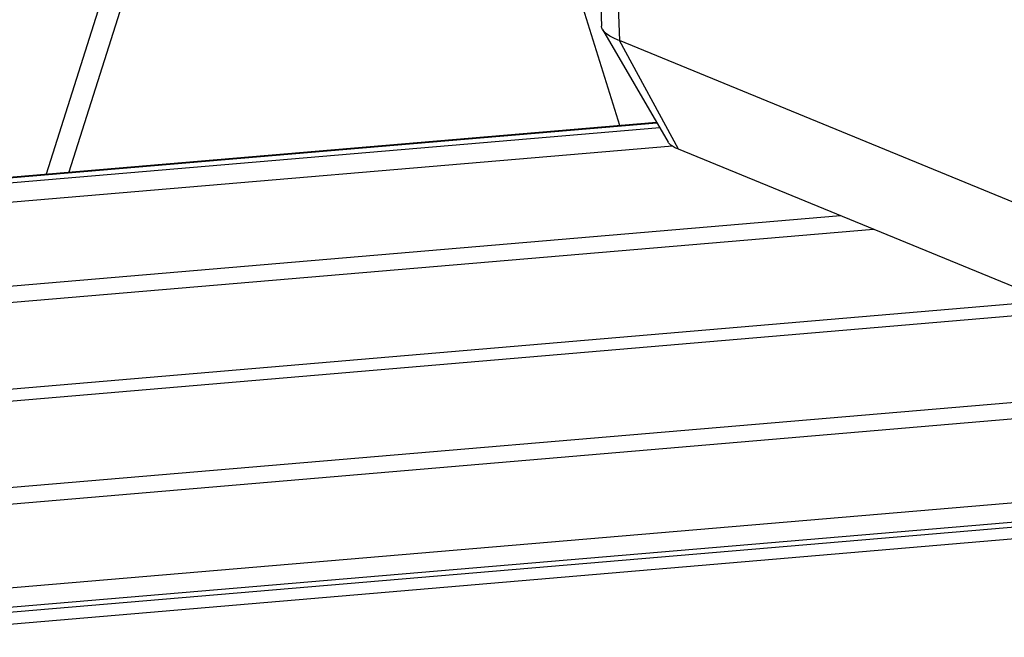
# Model space of a CAD drawing. Header units: millimetres. Extents: x 0 to 420, y 0 to 297.
# Tile 17 of 52: x 136 to 153, y 64 to 75. Entities that reach past the tile are written whole.
import ezdxf

# ---------------------------------------------------------------- set-up
doc = ezdxf.new("R2010")
doc.units = ezdxf.units.MM
doc.header["$LTSCALE"] = 23.1
doc.layers.add('COMPONENTS', color=7, linetype='CONTINUOUS')

msp = doc.modelspace()

# ---------------------------------------------------------------- linework, layer by layer
at = {"layer": 'COMPONENTS', "color": 7, "linetype": 'CONTINUOUS'}
for p, q in [((139.00264, 81.2688), (136.28585, 72.69073)), ((139.3521, 81.12539), (136.69165, 72.7252)), ((146.1303, 76.46922), (146.17323, 75.32401)), ((146.50117, 73.55855), (145.70485, 76.09709)), ((146.46088, 75.95417), (146.49412, 75.06739)), ((146.19204, 75.26327), (147.35747, 73.2616)), ((147.54625, 73.13328), (146.49412, 75.06739)), ((158.88439, 69.98278), (146.49412, 75.06739)), ((110.04133, 70.46119), (147.15237, 73.61387)), ((110.04229, 70.44994), (147.15866, 73.60307)), ((147.21008, 73.51475), (110.22942, 70.37315)), ((147.43773, 73.18789), (110.92835, 70.08633)), ((158.4633, 68.65324), (147.54625, 73.13328)), ((150.42978, 71.94997), (113.94074, 68.85013)), ((151.01688, 71.70904), (114.52784, 68.6092)), ((154.12712, 70.43268), (117.63808, 67.33285)), ((118.05744, 67.16076), (154.54648, 70.26059)), ((121.16768, 65.8844), (157.65672, 68.98424)), ((121.75478, 65.64347), (158.24382, 68.74331)), ((124.76717, 64.40727), (158.01305, 67.2316)), ((125.4661, 64.12045), (157.90037, 66.87583)), ((157.8702, 66.78057), (125.65323, 64.04366)), ((157.80146, 66.56352), (125.80012, 63.84492))]:
    msp.add_line(p, q, dxfattribs=at)
msp.add_open_spline([(146.19207, 75.26322), (146.18134, 75.28164), (146.17401, 75.30304), (146.17323, 75.32435)], degree=3, dxfattribs=at)
for points, knots in [([(146.494, 75.06738), (146.42612, 75.09323), (146.31566, 75.14206), (146.21657, 75.22113), (146.19207, 75.26322)], [0, 0, 0, 0, 0.59861382, 1, 1, 1, 1]), ([(147.43692, 73.18785), (147.42784, 73.19357), (147.39797, 73.21392), (147.37033, 73.23951), (147.35747, 73.2616)], [0, 0, 0, 0, 0.29556838, 1, 1, 1, 1]), ([(147.54618, 73.13328), (147.53572, 73.13756), (147.49829, 73.1536), (147.46183, 73.17216), (147.43692, 73.18785)], [0, 0, 0, 0, 0.27735989, 1, 1, 1, 1])]:
    msp.add_open_spline(points, degree=3, knots=knots, dxfattribs=at)

doc.saveas('drawing.dxf')
